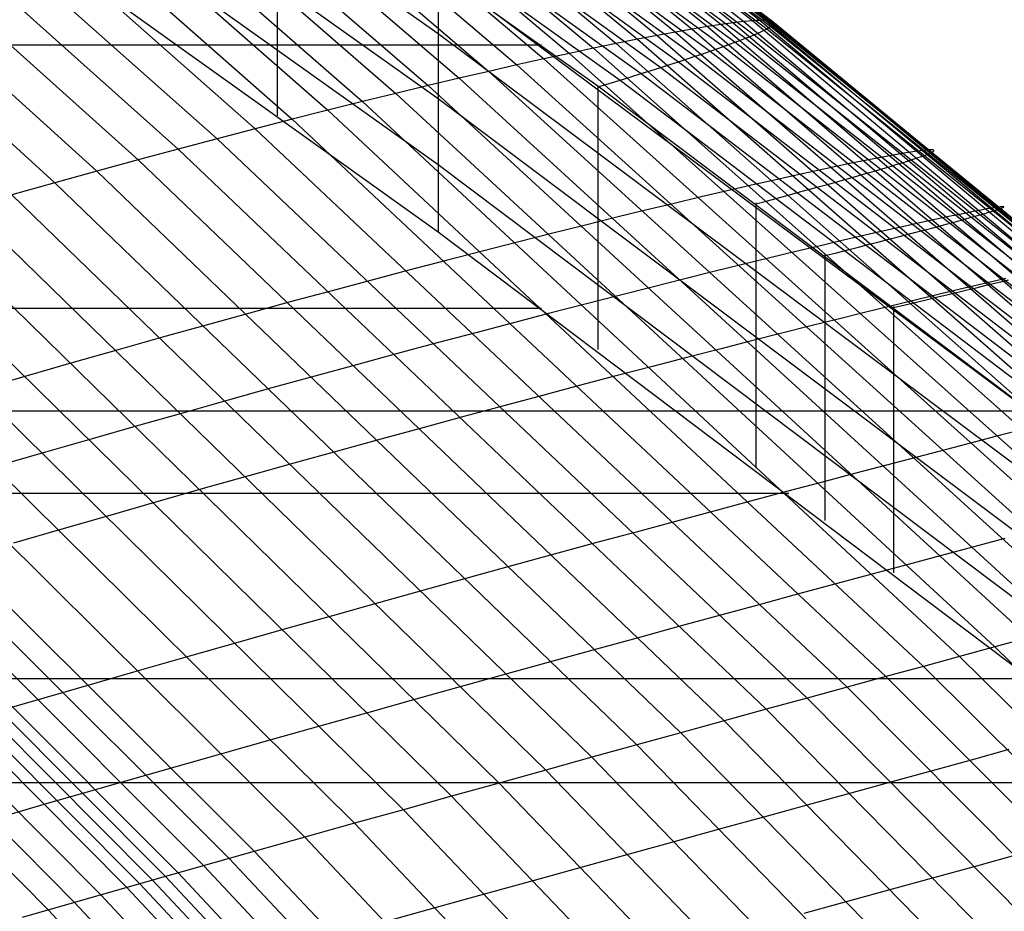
# Model space of a CAD drawing. Extents: x -260 to 296, y -277 to 294.
# Tile 192 of 241: x 161 to 173, y 152 to 163. Entities that reach past the tile are written whole.
import ezdxf

# ---------------------------------------------------------------- set-up
doc = ezdxf.new("R2010")
doc.units = 0
doc.layers.add('PREDEFINITO', color=7, linetype='CONTINUOUS')

msp = doc.modelspace()

# ---------------------------------------------------------------- linework, layer by layer
at = {"layer": 'PREDEFINITO'}
for p, q in [((162.824, 168.3, 433.006), (169.429, 162.905, 431.414)), ((163.019, 168.312, 432.469), (169.633, 162.941, 430.86)), ((163.197, 168.318, 431.934), (169.819, 162.972, 430.309)), ((163.356, 168.319, 431.403), (169.985, 162.997, 429.761)), ((163.497, 168.314, 430.876), (170.133, 163.018, 429.216)), ((163.62, 168.303, 430.353), (170.261, 163.033, 428.676)), ((163.724, 168.287, 429.836), (170.37, 163.043, 428.141)), ((161.87, 168.191, 435.168), (168.431, 162.709, 433.641)), ((162.134, 168.228, 434.626), (168.708, 162.766, 433.083)), ((162.382, 168.258, 434.085), (168.966, 162.818, 432.526)), ((162.612, 168.282, 433.544), (169.207, 162.864, 431.969)), ((163.81, 168.265, 429.323), (170.46, 163.048, 427.611)), ((163.877, 168.238, 428.817), (170.53, 163.048, 427.087)), ((163.925, 168.206, 428.317), (170.581, 163.043, 426.569)), ((163.955, 168.168, 427.825), (170.612, 163.033, 426.059)), ((160.978, 168.046, 436.789), (167.499, 162.505, 435.307)), ((161.292, 168.101, 436.25), (167.827, 162.579, 434.753)), ((161.589, 168.149, 435.71), (168.138, 162.646, 434.197)), ((163.958, 168.077, 426.863), (170.615, 162.999, 425.061)), ((163.966, 168.125, 427.34), (170.623, 163.018, 425.556)), ((160.649, 167.985, 437.326), (167.155, 162.427, 435.858)), ((163.887, 167.966, 425.936), (170.54, 162.945, 424.099)), ((163.932, 168.024, 426.395), (170.588, 162.974, 424.576)), ((159.944, 167.845, 438.392), (166.418, 162.253, 436.951)), ((160.304, 167.918, 437.861), (166.794, 162.343, 436.406)), ((163.74, 167.836, 425.048), (170.387, 162.872, 423.175)), ((159.569, 167.765, 438.919), (166.026, 162.159, 437.491)), ((163.52, 167.687, 424.202), (170.157, 162.781, 422.295)), ((163.639, 167.764, 424.62), (170.282, 162.829, 422.729)), ((158.777, 167.586, 439.959), (165.198, 161.953, 438.557)), ((159.18, 167.679, 439.442), (165.619, 162.059, 438.027)), ((163.382, 167.606, 423.796), (170.013, 162.729, 421.871)), ((158.361, 167.488, 440.472), (164.762, 161.843, 439.081)), ((163.226, 167.52, 423.402), (169.85, 162.672, 421.46)), ((157.931, 167.383, 440.978), (164.313, 161.727, 439.598)), ((162.861, 167.335, 422.651), (169.467, 162.544, 420.676)), ((163.052, 167.429, 423.02), (169.668, 162.61, 421.062)), ((157.488, 167.271, 441.477), (163.85, 161.606, 440.108)), ((162.651, 167.236, 422.295), (169.249, 162.474, 420.304)), ((157.033, 167.154, 441.969), (163.374, 161.479, 440.61)), ((162.424, 167.132, 421.953), (169.011, 162.399, 419.945)), ((156.566, 167.03, 442.452), (162.886, 161.348, 441.104)), ((162.18, 167.025, 421.624), (168.756, 162.321, 419.601)), ((156.088, 166.9, 442.928), (162.386, 161.211, 441.589)), ((161.919, 166.921, 421.332), (168.483, 162.249, 419.318)), ((155.599, 166.764, 443.394), (161.875, 161.07, 442.064)), ((166.541, 162.883, 422.02), (161.919, 166.156, 423.434)), ((166.541, 162.092, 424.122), (161.919, 165.377, 425.535)), ((164.581, 165.059, 420.518), (164.581, 161.886, 428.922)), ((166.541, 161.287, 426.224), (161.919, 164.583, 427.634)), ((166.541, 160.468, 428.323), (161.919, 163.773, 429.732)), ((166.541, 163.66, 419.916), (166.541, 160.468, 428.323)), ((173.745, 158.277, 417.628), (166.541, 163.65, 419.876)), ((170.133, 163.018, 429.216), (169.985, 162.997, 429.761)), ((170.261, 163.033, 428.676), (170.133, 163.018, 429.216)), ((170.133, 163.018, 429.216), (177.623, 156.648, 427.331)), ((170.37, 163.043, 428.141), (170.261, 163.033, 428.676)), ((170.261, 163.033, 428.676), (177.758, 156.694, 426.771)), ((170.417, 163.046, 427.875), (170.37, 163.043, 428.141)), ((170.37, 163.043, 428.141), (177.873, 156.735, 426.216)), ((170.46, 163.048, 427.611), (170.417, 163.046, 427.875)), ((170.497, 163.049, 427.348), (170.46, 163.048, 427.611)), ((170.46, 163.048, 427.611), (177.967, 156.772, 425.666)), ((170.53, 163.048, 427.087), (170.497, 163.049, 427.348)), ((170.558, 163.046, 426.827), (170.53, 163.048, 427.087)), ((170.53, 163.048, 427.087), (178.04, 156.804, 425.122)), ((170.581, 163.043, 426.569), (170.558, 163.046, 426.827)), ((170.599, 163.039, 426.313), (170.581, 163.043, 426.569)), ((170.581, 163.043, 426.569), (178.094, 156.831, 424.584)), ((170.612, 163.033, 426.059), (170.599, 163.039, 426.313)), ((170.62, 163.026, 425.806), (170.612, 163.033, 426.059)), ((170.612, 163.033, 426.059), (178.126, 156.854, 424.053)), ((170.623, 163.018, 425.556), (170.62, 163.026, 425.806)), ((170.622, 163.009, 425.308), (170.623, 163.018, 425.556)), ((170.623, 163.018, 425.556), (178.138, 156.873, 423.53)), ((169.429, 162.905, 431.414), (169.207, 162.864, 431.969)), ((169.633, 162.941, 430.86), (169.429, 162.905, 431.414)), ((169.429, 162.905, 431.414), (176.886, 156.419, 429.606)), ((169.819, 162.972, 430.309), (169.633, 162.941, 430.86)), ((169.633, 162.941, 430.86), (177.1, 156.483, 429.034)), ((169.985, 162.997, 429.761), (169.819, 162.972, 430.309)), ((169.819, 162.972, 430.309), (177.294, 156.542, 428.463)), ((169.985, 162.997, 429.761), (177.469, 156.597, 427.895)), ((170.387, 162.872, 423.175), (170.433, 162.892, 423.402)), ((170.433, 162.892, 423.402), (170.474, 162.911, 423.632)), ((170.474, 162.911, 423.632), (170.509, 162.929, 423.864)), ((170.509, 162.929, 423.864), (170.54, 162.945, 424.099)), ((170.54, 162.945, 424.099), (170.566, 162.96, 424.336)), ((170.54, 162.945, 424.099), (178.051, 156.9, 422.012)), ((170.566, 162.96, 424.336), (170.588, 162.974, 424.576)), ((170.588, 162.974, 424.576), (170.604, 162.987, 424.817)), ((170.588, 162.974, 424.576), (178.101, 156.896, 422.509)), ((170.604, 162.987, 424.817), (170.615, 162.999, 425.061)), ((170.615, 162.999, 425.061), (170.622, 163.009, 425.308)), ((170.615, 162.999, 425.061), (178.13, 156.886, 423.015)), ((173.745, 157.494, 419.801), (166.541, 162.883, 422.02)), ((168.966, 162.818, 432.526), (168.708, 162.766, 433.083)), ((169.207, 162.864, 431.969), (168.966, 162.818, 432.526)), ((168.966, 162.818, 432.526), (176.4, 156.277, 430.756)), ((169.207, 162.864, 431.969), (176.652, 156.35, 430.18)), ((170.087, 162.756, 422.081), (170.157, 162.781, 422.295)), ((170.157, 162.781, 422.295), (170.222, 162.806, 422.511)), ((170.157, 162.781, 422.295), (176.566, 157.754, 420.442)), ((170.222, 162.806, 422.511), (170.282, 162.829, 422.729)), ((170.282, 162.829, 422.729), (170.337, 162.851, 422.951)), ((170.282, 162.829, 422.729), (177.78, 156.887, 420.583)), ((170.337, 162.851, 422.951), (170.387, 162.872, 423.175)), ((170.387, 162.872, 423.175), (177.891, 156.896, 421.049)), ((-131.866, 162.75, 419.529), (167.799, 162.75, 419.529)), ((168.431, 162.709, 433.641), (168.138, 162.646, 434.197)), ((168.708, 162.766, 433.083), (168.431, 162.709, 433.641)), ((168.431, 162.709, 433.641), (175.839, 156.117, 431.906)), ((168.708, 162.766, 433.083), (176.129, 156.199, 431.331)), ((169.761, 162.642, 421.259), (169.85, 162.672, 421.46)), ((169.85, 162.672, 421.46), (169.934, 162.701, 421.664)), ((169.85, 162.672, 421.46), (176.246, 157.703, 419.575)), ((169.934, 162.701, 421.664), (170.013, 162.729, 421.871)), ((170.013, 162.729, 421.871), (170.087, 162.756, 422.081)), ((170.013, 162.729, 421.871), (176.416, 157.731, 420.002)), ((167.827, 162.579, 434.753), (167.499, 162.505, 435.307)), ((168.138, 162.646, 434.197), (167.827, 162.579, 434.753)), ((167.827, 162.579, 434.753), (175.204, 155.94, 433.053)), ((168.138, 162.646, 434.197), (175.53, 156.031, 432.481)), ((169.36, 162.51, 420.488), (169.467, 162.544, 420.676)), ((169.467, 162.544, 420.676), (169.57, 162.578, 420.867)), ((169.467, 162.544, 420.676), (175.847, 157.634, 418.758)), ((169.57, 162.578, 420.867), (169.668, 162.61, 421.062)), ((169.668, 162.61, 421.062), (169.761, 162.642, 421.259)), ((169.668, 162.61, 421.062), (176.056, 157.671, 419.16)), ((167.155, 162.427, 435.858), (166.794, 162.343, 436.406)), ((167.499, 162.505, 435.307), (167.155, 162.427, 435.858)), ((167.155, 162.427, 435.858), (174.499, 155.745, 434.192)), ((167.499, 162.505, 435.307), (174.86, 155.844, 433.624)), ((169.011, 162.399, 419.945), (169.132, 162.437, 420.123)), ((169.132, 162.437, 420.123), (169.249, 162.474, 420.304)), ((169.249, 162.474, 420.304), (169.36, 162.51, 420.488)), ((169.249, 162.474, 420.304), (175.619, 157.592, 418.37)), ((166.794, 162.343, 436.406), (166.418, 162.253, 436.951)), ((166.794, 162.343, 436.406), (174.121, 155.641, 434.756)), ((168.622, 162.279, 419.434), (168.756, 162.321, 419.601)), ((168.756, 162.321, 419.601), (168.886, 162.361, 419.771)), ((168.756, 162.321, 419.601), (175.106, 157.496, 417.636)), ((168.886, 162.361, 419.771), (169.011, 162.399, 419.945)), ((169.011, 162.399, 419.945), (175.372, 157.546, 417.996)), ((166.418, 162.253, 436.951), (166.026, 162.159, 437.491)), ((166.418, 162.253, 436.951), (173.726, 155.532, 435.316)), ((168.483, 162.237, 419.271), (168.622, 162.279, 419.434)), ((168.483, 162.249, 419.318), (173.745, 158.292, 417.695)), ((168.483, 162.249, 419.318), (168.483, 159.039, 427.729)), ((165.619, 162.059, 438.027), (165.198, 161.953, 438.557)), ((166.026, 162.159, 437.491), (165.619, 162.059, 438.027)), ((165.619, 162.059, 438.027), (172.888, 155.303, 436.421)), ((166.026, 162.159, 437.491), (173.315, 155.42, 435.871)), ((173.745, 156.685, 421.906), (166.541, 162.092, 424.122)), ((165.198, 161.953, 438.557), (164.762, 161.843, 439.081)), ((165.198, 161.953, 438.557), (172.446, 155.182, 436.965)), ((164.762, 161.843, 439.081), (164.313, 161.727, 439.598)), ((164.762, 161.843, 439.081), (171.989, 155.057, 437.503)), ((164.313, 161.727, 439.598), (163.85, 161.606, 440.108)), ((164.313, 161.727, 439.598), (171.517, 154.928, 438.033)), ((163.85, 161.606, 440.108), (163.374, 161.479, 440.61)), ((163.85, 161.606, 440.108), (171.031, 154.795, 438.556)), ((163.374, 161.479, 440.61), (162.886, 161.348, 441.104)), ((163.374, 161.479, 440.61), (170.532, 154.659, 439.07)), ((172.366, 161.454, 427.373), (172.319, 161.447, 427.641)), ((172.409, 161.46, 427.106), (172.366, 161.454, 427.373)), ((172.447, 161.465, 426.841), (172.409, 161.46, 427.106)), ((172.481, 161.468, 426.577), (172.447, 161.465, 426.841)), ((172.509, 161.47, 426.315), (172.481, 161.468, 426.577)), ((172.532, 161.472, 426.054), (172.509, 161.47, 426.315)), ((172.55, 161.471, 425.795), (172.532, 161.472, 426.054)), ((172.563, 161.47, 425.538), (172.55, 161.471, 425.795)), ((172.555, 161.445, 424.284), (172.567, 161.453, 424.531)), ((172.572, 161.467, 425.284), (172.563, 161.47, 425.538)), ((172.567, 161.453, 424.531), (172.574, 161.459, 424.78)), ((172.575, 161.464, 425.03), (172.572, 161.467, 425.284)), ((172.574, 161.459, 424.78), (172.575, 161.464, 425.03)), ((162.886, 161.348, 441.104), (162.386, 161.211, 441.589)), ((162.886, 161.348, 441.104), (170.02, 154.518, 439.575)), ((171.76, 161.345, 429.83), (171.572, 161.307, 430.386)), ((171.929, 161.378, 429.277), (171.76, 161.345, 429.83)), ((172.078, 161.406, 428.727), (171.929, 161.378, 429.277)), ((172.208, 161.429, 428.182), (172.078, 161.406, 428.727)), ((172.319, 161.447, 427.641), (172.208, 161.429, 428.182)), ((172.229, 161.326, 422.173), (172.285, 161.344, 422.397)), ((172.285, 161.344, 422.397), (172.336, 161.361, 422.624)), ((172.336, 161.361, 422.624), (172.382, 161.377, 422.853)), ((172.382, 161.377, 422.853), (172.424, 161.391, 423.086)), ((172.424, 161.391, 423.086), (172.46, 161.404, 423.32)), ((172.46, 161.404, 423.32), (172.491, 161.416, 423.558)), ((172.491, 161.416, 423.558), (172.518, 161.427, 423.797)), ((172.518, 161.427, 423.797), (172.539, 161.437, 424.04)), ((172.539, 161.437, 424.04), (172.555, 161.445, 424.284)), ((162.386, 161.211, 441.589), (161.875, 161.07, 442.064)), ((162.386, 161.211, 441.589), (169.496, 154.374, 440.071)), ((173.745, 155.865, 424.01), (166.541, 161.287, 426.224)), ((171.141, 161.216, 431.505), (170.897, 161.162, 432.067)), ((171.366, 161.264, 430.945), (171.141, 161.216, 431.505)), ((171.572, 161.307, 430.386), (171.366, 161.264, 430.945)), ((171.792, 161.195, 420.888), (171.877, 161.22, 421.095)), ((171.877, 161.22, 421.095), (171.957, 161.244, 421.305)), ((171.957, 161.244, 421.305), (172.032, 161.266, 421.517)), ((172.032, 161.266, 421.517), (172.103, 161.287, 421.733)), ((172.103, 161.287, 421.733), (172.168, 161.307, 421.951)), ((172.168, 161.307, 421.951), (172.229, 161.326, 422.173)), ((170.635, 161.104, 432.629), (170.355, 161.04, 433.191)), ((170.897, 161.162, 432.067), (170.635, 161.104, 432.629)), ((171.405, 161.085, 420.094), (171.508, 161.114, 420.288)), ((171.508, 161.114, 420.288), (171.608, 161.143, 420.485)), ((171.608, 161.143, 420.485), (171.702, 161.169, 420.685)), ((171.702, 161.169, 420.685), (171.792, 161.195, 420.888)), ((161.875, 161.07, 442.064), (161.352, 160.924, 442.53)), ((161.875, 161.07, 442.064), (168.959, 154.226, 440.556)), ((170.058, 160.972, 433.752), (169.743, 160.898, 434.312)), ((170.355, 161.04, 433.191), (170.058, 160.972, 433.752)), ((170.943, 160.958, 419.354), (171.065, 160.991, 419.534)), ((171.065, 160.991, 419.534), (171.183, 161.024, 419.717)), ((171.183, 161.024, 419.717), (171.296, 161.055, 419.904)), ((171.296, 161.055, 419.904), (171.405, 161.085, 420.094)), ((161.352, 160.924, 442.53), (168.411, 154.075, 441.031)), ((169.743, 160.898, 434.312), (169.411, 160.819, 434.87)), ((170.548, 160.85, 418.836), (170.684, 160.887, 419.005)), ((170.684, 160.887, 419.005), (170.816, 160.923, 419.178)), ((170.816, 160.923, 419.178), (170.943, 160.958, 419.354)), ((160.82, 160.773, 442.984), (167.852, 153.92, 441.495)), ((169.062, 160.735, 435.426), (168.697, 160.646, 435.978)), ((169.411, 160.819, 434.87), (169.062, 160.735, 435.426)), ((170.408, 160.812, 418.67), (170.548, 160.85, 418.836)), ((170.408, 160.825, 418.725), (170.408, 157.596, 427.138)), ((173.168, 160.742, 427.423), (173.057, 160.72, 427.966)), ((173.216, 160.751, 427.154), (173.168, 160.742, 427.423)), ((173.26, 160.759, 426.886), (173.216, 160.751, 427.154)), ((173.298, 160.765, 426.619), (173.26, 160.759, 426.886)), ((173.331, 160.771, 426.354), (173.298, 160.765, 426.619)), ((173.31, 160.731, 423.083), (173.342, 160.741, 423.321)), ((173.359, 160.775, 426.091), (173.331, 160.771, 426.354)), ((173.342, 160.741, 423.321), (173.368, 160.75, 423.562)), ((173.383, 160.777, 425.829), (173.359, 160.775, 426.091)), ((173.368, 160.75, 423.562), (173.39, 160.758, 423.806)), ((173.401, 160.779, 425.569), (173.383, 160.777, 425.829)), ((173.39, 160.758, 423.806), (173.406, 160.764, 424.051)), ((173.415, 160.78, 425.311), (173.401, 160.779, 425.569)), ((173.406, 160.764, 424.051), (173.418, 160.77, 424.299)), ((173.423, 160.779, 425.055), (173.415, 160.78, 425.311)), ((173.418, 160.77, 424.299), (173.425, 160.774, 424.549)), ((173.426, 160.777, 424.801), (173.423, 160.779, 425.055)), ((173.425, 160.774, 424.549), (173.426, 160.777, 424.801)), ((160.278, 160.617, 443.428), (167.283, 153.762, 441.947)), ((168.697, 160.646, 435.978), (168.316, 160.552, 436.527)), ((172.607, 160.626, 429.621), (172.418, 160.585, 430.179)), ((172.776, 160.663, 429.066), (172.607, 160.626, 429.621)), ((172.926, 160.694, 428.514), (172.776, 160.663, 429.066)), ((172.88, 160.608, 421.271), (172.951, 160.627, 421.488)), ((173.057, 160.72, 427.966), (172.926, 160.694, 428.514)), ((172.951, 160.627, 421.488), (173.017, 160.646, 421.707)), ((173.017, 160.646, 421.707), (173.078, 160.663, 421.93)), ((173.078, 160.663, 421.93), (173.135, 160.679, 422.155)), ((173.135, 160.679, 422.155), (173.186, 160.693, 422.383)), ((173.186, 160.693, 422.383), (173.232, 160.707, 422.614)), ((173.232, 160.707, 422.614), (173.274, 160.719, 422.847)), ((173.274, 160.719, 422.847), (173.31, 160.731, 423.083)), ((168.316, 160.552, 436.527), (167.919, 160.453, 437.071)), ((172.21, 160.539, 430.74), (171.984, 160.488, 431.303)), ((172.418, 160.585, 430.179), (172.21, 160.539, 430.74)), ((172.354, 160.468, 420.035), (172.453, 160.494, 420.233)), ((172.453, 160.494, 420.233), (172.548, 160.519, 420.434)), ((172.548, 160.519, 420.434), (172.639, 160.543, 420.639)), ((172.639, 160.543, 420.639), (172.724, 160.566, 420.846)), ((172.724, 160.566, 420.846), (172.805, 160.587, 421.057)), ((172.805, 160.587, 421.057), (172.88, 160.608, 421.271)), ((159.726, 160.457, 443.859), (166.704, 153.601, 442.386)), ((173.745, 155.033, 426.112), (166.541, 160.468, 428.323)), ((167.919, 160.453, 437.071), (167.507, 160.348, 437.61)), ((171.739, 160.431, 431.866), (171.476, 160.37, 432.43)), ((171.984, 160.488, 431.303), (171.739, 160.431, 431.866)), ((171.908, 160.352, 419.277), (172.026, 160.383, 419.461)), ((172.026, 160.383, 419.461), (172.14, 160.412, 419.649)), ((172.14, 160.412, 419.649), (172.249, 160.441, 419.841)), ((172.249, 160.441, 419.841), (172.354, 160.468, 420.035)), ((159.166, 160.293, 444.279), (166.117, 153.437, 442.813)), ((167.507, 160.348, 437.61), (167.08, 160.239, 438.144)), ((171.194, 160.304, 432.994), (170.895, 160.232, 433.558)), ((171.476, 160.37, 432.43), (171.194, 160.304, 432.994)), ((171.388, 160.219, 418.575), (171.525, 160.254, 418.745)), ((171.525, 160.254, 418.745), (171.657, 160.288, 418.919)), ((171.657, 160.288, 418.919), (171.785, 160.321, 419.096)), ((171.785, 160.321, 419.096), (171.908, 160.352, 419.277)), ((167.08, 160.239, 438.144), (166.639, 160.125, 438.671)), ((170.578, 160.156, 434.12), (170.245, 160.075, 434.68)), ((170.895, 160.232, 433.558), (170.578, 160.156, 434.12)), ((171.247, 160.183, 418.408), (171.388, 160.219, 418.575)), ((171.247, 160.196, 418.466), (171.247, 156.959, 426.88)), ((158.597, 160.124, 444.687), (165.52, 153.271, 443.228)), ((166.639, 160.125, 438.671), (166.184, 160.005, 439.192)), ((170.245, 160.075, 434.68), (169.894, 159.988, 435.237)), ((158.021, 159.951, 445.08), (164.916, 153.101, 443.627)), ((166.184, 160.005, 439.192), (165.715, 159.881, 439.705)), ((169.527, 159.897, 435.791), (169.144, 159.801, 436.342)), ((169.894, 159.988, 435.237), (169.527, 159.897, 435.791)), ((173.45, 159.905, 429.413), (173.26, 159.86, 429.973)), ((157.438, 159.774, 445.459), (164.304, 152.929, 444.011)), ((165.715, 159.881, 439.705), (165.233, 159.752, 440.211)), ((169.144, 159.801, 436.342), (168.745, 159.699, 436.888)), ((173.052, 159.811, 430.536), (172.824, 159.757, 431.101)), ((172.981, 159.767, 419.395), (173.091, 159.793, 419.588)), ((173.26, 159.86, 429.973), (173.052, 159.811, 430.536)), ((173.091, 159.793, 419.588), (173.196, 159.819, 419.783)), ((173.196, 159.819, 419.783), (173.296, 159.843, 419.982)), ((173.296, 159.843, 419.982), (173.391, 159.866, 420.185)), ((173.391, 159.866, 420.185), (173.482, 159.888, 420.39)), ((157.144, 159.684, 445.644), (163.996, 152.842, 444.199)), ((165.233, 159.752, 440.211), (164.739, 159.619, 440.707)), ((168.745, 159.699, 436.888), (168.33, 159.593, 437.429)), ((172.578, 159.697, 431.666), (172.313, 159.633, 432.233)), ((172.495, 159.65, 418.661), (172.624, 159.681, 418.839)), ((172.824, 159.757, 431.101), (172.578, 159.697, 431.666)), ((172.624, 159.681, 418.839), (172.747, 159.71, 419.021)), ((172.747, 159.71, 419.021), (172.866, 159.739, 419.206)), ((172.866, 159.739, 419.206), (172.981, 159.767, 419.395)), ((-131.866, 159.545, 427.938), (167.799, 159.545, 427.938)), ((156.849, 159.593, 445.826), (163.686, 152.755, 444.384)), ((164.739, 159.619, 440.707), (164.233, 159.48, 441.195)), ((168.33, 159.593, 437.429), (167.901, 159.482, 437.964)), ((172.03, 159.564, 432.799), (171.729, 159.49, 433.364)), ((172.313, 159.633, 432.233), (172.03, 159.564, 432.799)), ((172.083, 159.55, 418.147), (172.225, 159.585, 418.315)), ((172.083, 159.564, 418.209), (172.083, 156.32, 426.624)), ((172.225, 159.585, 418.315), (172.362, 159.618, 418.486)), ((172.362, 159.618, 418.486), (172.495, 159.65, 418.661)), ((156.405, 159.457, 446.096), (163.22, 152.624, 444.657)), ((156.553, 159.502, 446.006), (163.375, 152.667, 444.566)), ((164.233, 159.48, 441.195), (163.715, 159.337, 441.673)), ((167.901, 159.482, 437.964), (167.457, 159.366, 438.493)), ((171.729, 159.49, 433.364), (171.411, 159.411, 433.928)), ((155.957, 159.318, 446.356), (162.75, 152.491, 444.919)), ((156.107, 159.365, 446.272), (162.907, 152.536, 444.835)), ((156.256, 159.411, 446.185), (163.064, 152.58, 444.747)), ((163.715, 159.337, 441.673), (163.186, 159.19, 442.141)), ((167.457, 159.366, 438.493), (167, 159.245, 439.015)), ((171.075, 159.327, 434.49), (170.722, 159.239, 435.049)), ((171.411, 159.411, 433.928), (171.075, 159.327, 434.49)), ((155.655, 159.222, 446.516), (162.433, 152.4, 445.081)), ((163.186, 159.19, 442.141), (162.646, 159.038, 442.598)), ((167, 159.245, 439.015), (166.528, 159.12, 439.53)), ((170.722, 159.239, 435.049), (170.353, 159.145, 435.605)), ((155.351, 159.124, 446.671), (162.114, 152.308, 445.237)), ((166.528, 159.12, 439.53), (166.044, 158.99, 440.036)), ((170.353, 159.145, 435.605), (169.968, 159.046, 436.157)), ((155.047, 159.027, 446.824), (161.794, 152.216, 445.392)), ((162.646, 159.038, 442.598), (162.097, 158.881, 443.043)), ((166.044, 158.99, 440.036), (165.547, 158.855, 440.534)), ((169.567, 158.943, 436.705), (169.15, 158.835, 437.247)), ((169.968, 159.046, 436.157), (169.567, 158.943, 436.705)), ((162.097, 158.881, 443.043), (161.538, 158.721, 443.477)), ((165.547, 158.855, 440.534), (165.038, 158.716, 441.023)), ((169.15, 158.835, 437.247), (168.719, 158.722, 437.784)), ((161.538, 158.721, 443.477), (160.971, 158.557, 443.898)), ((165.038, 158.716, 441.023), (164.517, 158.572, 441.502)), ((168.719, 158.722, 437.784), (168.273, 158.605, 438.315)), ((168.273, 158.605, 438.315), (167.812, 158.482, 438.838)), ((164.517, 158.572, 441.502), (163.985, 158.424, 441.971)), ((167.812, 158.482, 438.838), (167.339, 158.356, 439.354)), ((163.985, 158.424, 441.971), (163.443, 158.271, 442.429)), ((167.339, 158.356, 439.354), (166.852, 158.224, 439.862)), ((-137.819, 158.292, 417.695), (173.745, 158.292, 417.695)), ((163.443, 158.271, 442.429), (162.89, 158.115, 442.875)), ((166.852, 158.224, 439.862), (166.352, 158.088, 440.362)), ((162.89, 158.115, 442.875), (162.329, 157.954, 443.31)), ((166.352, 158.088, 440.362), (165.84, 157.948, 440.852)), ((173.387, 157.997, 432.979), (173.065, 157.913, 433.547)), ((173.691, 158.076, 432.41), (173.387, 157.997, 432.979)), ((162.329, 157.954, 443.31), (161.758, 157.79, 443.732)), ((165.84, 157.948, 440.852), (165.316, 157.804, 441.332)), ((173.065, 157.913, 433.547), (172.726, 157.824, 434.112)), ((161.758, 157.79, 443.732), (161.179, 157.622, 444.142)), ((165.316, 157.804, 441.332), (164.782, 157.655, 441.802)), ((172.726, 157.824, 434.112), (172.37, 157.73, 434.675)), ((164.782, 157.655, 441.802), (164.236, 157.502, 442.261)), ((171.997, 157.632, 435.235), (171.607, 157.529, 435.79)), ((172.37, 157.73, 434.675), (171.997, 157.632, 435.235)), ((164.236, 157.502, 442.261), (163.681, 157.346, 442.708)), ((171.607, 157.529, 435.79), (171.202, 157.422, 436.341)), ((171.202, 157.422, 436.341), (170.781, 157.31, 436.887)), ((-134.88, 157.292, 427.015), (170.809, 157.292, 427.015)), ((163.681, 157.346, 442.708), (163.116, 157.185, 443.144)), ((170.781, 157.31, 436.887), (170.344, 157.194, 437.427)), ((163.116, 157.185, 443.144), (162.542, 157.021, 443.567)), ((170.344, 157.194, 437.427), (169.894, 157.073, 437.961)), ((162.542, 157.021, 443.567), (161.96, 156.853, 443.978)), ((169.894, 157.073, 437.961), (169.428, 156.948, 438.487)), ((169.428, 156.948, 438.487), (168.949, 156.818, 439.006)), ((161.96, 156.853, 443.978), (161.371, 156.682, 444.374)), ((168.949, 156.818, 439.006), (168.457, 156.685, 439.517)), ((168.457, 156.685, 439.517), (167.952, 156.547, 440.019)), ((173.437, 156.74, 434.433), (173.061, 156.639, 434.995)), ((167.952, 156.547, 440.019), (167.434, 156.405, 440.511)), ((173.061, 156.639, 434.995), (172.669, 156.534, 435.553)), ((172.261, 156.424, 436.106), (171.837, 156.309, 436.654)), ((172.669, 156.534, 435.553), (172.261, 156.424, 436.106)), ((167.434, 156.405, 440.511), (166.905, 156.259, 440.994)), ((171.837, 156.309, 436.654), (171.398, 156.191, 437.196)), ((166.905, 156.259, 440.994), (166.365, 156.109, 441.466)), ((171.398, 156.191, 437.196), (170.944, 156.068, 437.731)), ((166.365, 156.109, 441.466), (165.813, 155.956, 441.927)), ((170.944, 156.068, 437.731), (170.475, 155.941, 438.26)), ((165.813, 155.956, 441.927), (165.252, 155.798, 442.376)), ((170.475, 155.941, 438.26), (169.993, 155.809, 438.78)), ((165.252, 155.798, 442.376), (164.681, 155.638, 442.813)), ((169.993, 155.809, 438.78), (169.497, 155.674, 439.293)), ((164.681, 155.638, 442.813), (164.101, 155.473, 443.238)), ((169.497, 155.674, 439.293), (168.989, 155.535, 439.796)), ((164.101, 155.473, 443.238), (163.513, 155.306, 443.651)), ((168.989, 155.535, 439.796), (168.468, 155.392, 440.29)), ((173.726, 155.532, 435.316), (173.315, 155.42, 435.871)), ((168.468, 155.392, 440.29), (167.935, 155.245, 440.774)), ((173.315, 155.42, 435.871), (172.888, 155.303, 436.421)), ((173.315, 155.42, 435.871), (178.794, 150.023, 434.653)), ((163.513, 155.306, 443.651), (162.917, 155.135, 444.048)), ((167.935, 155.245, 440.774), (167.391, 155.095, 441.248)), ((172.888, 155.303, 436.421), (172.446, 155.182, 436.965)), ((172.888, 155.303, 436.421), (178.352, 149.894, 435.214)), ((162.917, 155.135, 444.048), (162.009, 154.874, 444.617)), ((172.446, 155.182, 436.965), (171.989, 155.057, 437.503)), ((172.446, 155.182, 436.965), (177.894, 149.761, 435.769)), ((-137.819, 155.033, 426.112), (173.745, 155.033, 426.112)), ((167.391, 155.095, 441.248), (166.836, 154.94, 441.71)), ((171.989, 155.057, 437.503), (171.517, 154.928, 438.033)), ((171.989, 155.057, 437.503), (177.421, 149.625, 436.317)), ((162.009, 154.874, 444.617), (161.09, 154.609, 445.163)), ((166.836, 154.94, 441.71), (166.27, 154.783, 442.161)), ((171.517, 154.928, 438.033), (171.031, 154.795, 438.556)), ((171.517, 154.928, 438.033), (176.932, 149.486, 436.857)), ((166.27, 154.783, 442.161), (165.695, 154.622, 442.599)), ((171.031, 154.795, 438.556), (170.532, 154.659, 439.07)), ((171.031, 154.795, 438.556), (176.43, 149.345, 437.389)), ((165.695, 154.622, 442.599), (165.112, 154.458, 443.025)), ((170.532, 154.659, 439.07), (170.02, 154.518, 439.575)), ((170.532, 154.659, 439.07), (175.913, 149.2, 437.912)), ((170.02, 154.518, 439.575), (169.496, 154.374, 440.071)), ((170.02, 154.518, 439.575), (175.383, 149.053, 438.426)), ((165.112, 154.458, 443.025), (164.519, 154.291, 443.439)), ((164.519, 154.291, 443.439), (163.919, 154.121, 443.837)), ((169.496, 154.374, 440.071), (168.959, 154.226, 440.556)), ((169.496, 154.374, 440.071), (174.84, 148.903, 438.93)), ((168.959, 154.226, 440.556), (168.411, 154.075, 441.031)), ((168.959, 154.226, 440.556), (174.284, 148.75, 439.424)), ((173.488, 154.168, 436.736), (173.028, 154.041, 437.276)), ((163.919, 154.121, 443.837), (163.005, 153.86, 444.408)), ((168.411, 154.075, 441.031), (167.852, 153.92, 441.495)), ((168.411, 154.075, 441.031), (173.717, 148.595, 439.906)), ((173.028, 154.041, 437.276), (172.553, 153.91, 437.808)), ((167.852, 153.92, 441.495), (167.283, 153.762, 441.947)), ((167.852, 153.92, 441.495), (173.138, 148.438, 440.377)), ((172.553, 153.91, 437.808), (172.064, 153.776, 438.332)), ((163.005, 153.86, 444.408), (162.08, 153.597, 444.954)), ((-143.509, 153.767, 415.94), (179.427, 153.767, 415.94)), ((167.283, 153.762, 441.947), (166.704, 153.601, 442.386)), ((167.283, 153.762, 441.947), (172.549, 148.279, 440.836)), ((172.064, 153.776, 438.332), (171.562, 153.638, 438.848)), ((161.924, 153.552, 445.042), (161.768, 153.507, 445.127)), ((162.08, 153.597, 444.954), (161.924, 153.552, 445.042)), ((166.704, 153.601, 442.386), (166.117, 153.437, 442.813)), ((166.704, 153.601, 442.386), (171.95, 148.118, 441.281)), ((171.562, 153.638, 438.848), (171.046, 153.496, 439.355)), ((161.768, 153.507, 445.127), (160.503, 153.138, 445.756)), ((166.117, 153.437, 442.813), (165.52, 153.271, 443.228)), ((166.117, 153.437, 442.813), (171.341, 147.955, 441.714)), ((171.046, 153.496, 439.355), (170.518, 153.35, 439.852)), ((170.518, 153.35, 439.852), (169.978, 153.202, 440.339)), ((165.52, 153.271, 443.228), (164.916, 153.101, 443.627)), ((165.52, 153.271, 443.228), (170.724, 147.79, 442.134)), ((169.978, 153.202, 440.339), (169.426, 153.05, 440.816)), ((164.916, 153.101, 443.627), (163.996, 152.842, 444.199)), ((164.916, 153.101, 443.627), (170.098, 147.624, 442.538)), ((169.426, 153.05, 440.816), (168.864, 152.895, 441.281)), ((163.996, 152.842, 444.199), (163.064, 152.58, 444.747)), ((163.996, 152.842, 444.199), (169.145, 147.371, 443.116)), ((164.304, 152.929, 444.011), (169.465, 147.456, 442.927)), ((168.864, 152.895, 441.281), (168.291, 152.736, 441.734)), ((173.584, 152.887, 437.584), (173.092, 152.751, 438.11)), ((163.686, 152.755, 444.384), (168.825, 147.287, 443.303)), ((168.291, 152.736, 441.734), (167.708, 152.575, 442.175)), ((173.092, 152.751, 438.11), (172.586, 152.611, 438.628)), ((163.22, 152.624, 444.657), (168.342, 147.161, 443.579)), ((163.375, 152.667, 444.566), (168.503, 147.203, 443.487)), ((172.586, 152.611, 438.628), (172.067, 152.468, 439.136)), ((162.75, 152.491, 444.919), (161.476, 152.125, 445.549)), ((162.907, 152.536, 444.835), (162.75, 152.491, 444.919)), ((162.75, 152.491, 444.919), (167.856, 147.033, 443.844)), ((163.064, 152.58, 444.747), (162.907, 152.536, 444.835)), ((162.907, 152.536, 444.835), (168.019, 147.076, 443.759)), ((163.064, 152.58, 444.747), (168.181, 147.119, 443.67)), ((167.708, 152.575, 442.175), (167.116, 152.411, 442.603)), ((172.067, 152.468, 439.136), (171.535, 152.322, 439.635)), ((162.433, 152.4, 445.081), (167.527, 146.946, 444.007)), ((167.116, 152.411, 442.603), (166.516, 152.245, 443.018)), ((162.114, 152.308, 445.237), (167.197, 146.859, 444.164)), ((166.516, 152.245, 443.018), (165.907, 152.076, 443.418)), ((171.535, 152.322, 439.635), (170.992, 152.172, 440.124)), ((161.794, 152.216, 445.392), (166.866, 146.771, 444.319))]:
    msp.add_line(p, q, dxfattribs=at)
at = {"layer": 'PREDEFINITO', "extrusion": (8.21944e-05, -0.238151, -0.971228)}
for centre, radius in [((104.955, 85.897, -613.301), 155.099), ((105.027, 85.948, -613.301), 146.035)]:
    msp.add_arc(centre, radius, 289.26592, 347.24336, dxfattribs=at)
at = {"layer": 'PREDEFINITO', "extrusion": (0.297168, 0.893429, -0.336862)}
msp.add_arc((-7.837, 466.882, 32.115), 127.61, 141.94922, 150.50758, dxfattribs=at)

doc.saveas('drawing.dxf')
